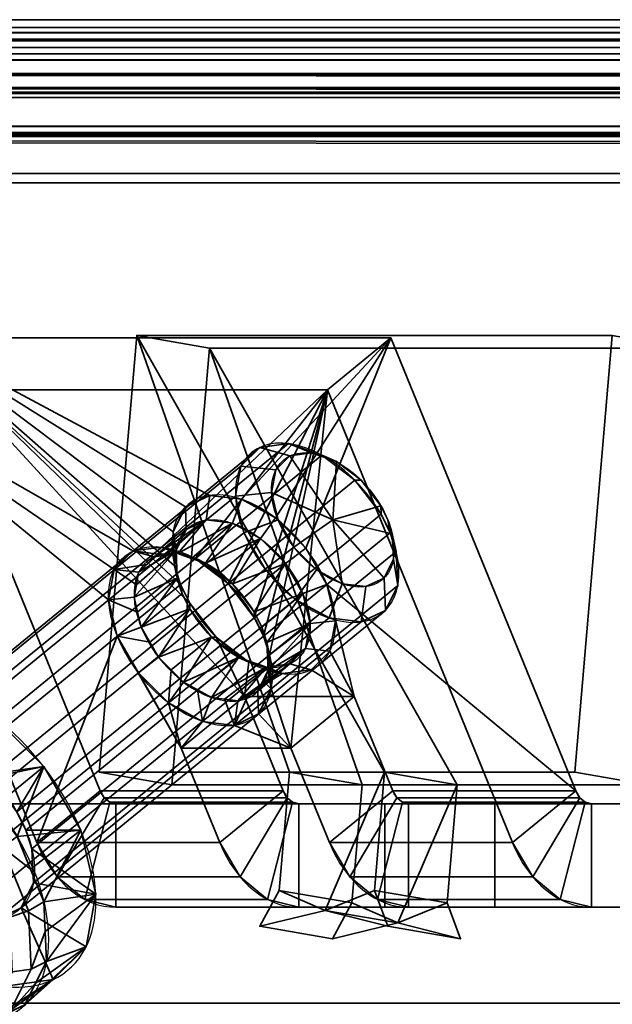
# Model space of a CAD drawing. Header units: millimetres. Extents: x -603 to 3703, y -120 to 193.
# Tile 65 of 256: x -454 to -442, y 174 to 193. Entities that reach past the tile are written whole.
import ezdxf

# ---------------------------------------------------------------- set-up
doc = ezdxf.new("R2010")
doc.units = ezdxf.units.MM
doc.layers.add('151', color=7, linetype='Continuous', true_color=0xffffff)

# ---------------------------------------------------------------- blocks, each defined once
blk = doc.blocks.new('UG_SURFACE_020')
at = {"layer": '151', "color": 252, "linetype": 'Continuous', "lineweight": 35}
for points in [[(-456.455, 179.074, 2027.254), (-449.412, 184.824, 2034.296), (-449.05, 185.184, 2033.64), (-456.092, 179.434, 2026.597)], [(-456.092, 179.434, 2026.597), (-449.05, 185.184, 2033.64), (-448.496, 185.259, 2033.024), (-455.538, 179.509, 2025.982)], [(-455.538, 179.509, 2025.982), (-448.496, 185.259, 2033.024), (-447.846, 185.037, 2032.556), (-454.888, 179.287, 2025.513)], [(-449.05, 185.184, 2033.64), (-449.412, 184.824, 2034.296), (-448.738, 184.752, 2034.497), (-448.466, 185.022, 2034.005)], [(-448.496, 185.259, 2033.024), (-449.05, 185.184, 2033.64), (-448.466, 185.022, 2034.005), (-448.051, 185.079, 2033.543)], [(-447.846, 185.037, 2032.556), (-448.496, 185.259, 2033.024), (-448.051, 185.079, 2033.543), (-447.563, 184.912, 2033.192)], [(-454.888, 179.287, 2025.513), (-447.846, 185.037, 2032.556), (-447.212, 184.555, 2032.315), (-454.254, 178.805, 2025.273)], [(-448.466, 185.022, 2034.005), (-448.738, 184.752, 2034.497), (-448.819, 184.315, 2034.935), (-447.634, 183.787, 2034.181)], [(-447.563, 184.912, 2033.192), (-448.051, 185.079, 2033.543), (-448.466, 185.022, 2034.005), (-447.634, 183.787, 2034.181)], [(-447.212, 184.555, 2032.315), (-447.846, 185.037, 2032.556), (-447.563, 184.912, 2033.192), (-447.088, 184.55, 2033.012)], [(-456.562, 178.491, 2027.837), (-449.52, 184.241, 2034.879), (-449.412, 184.824, 2034.296), (-456.455, 179.074, 2027.254)], [(-449.412, 184.824, 2034.296), (-449.52, 184.241, 2034.879), (-448.819, 184.315, 2034.935), (-448.738, 184.752, 2034.497)], [(-447.634, 183.787, 2034.181), (-446.707, 184.057, 2033.034), (-447.088, 184.55, 2033.012), (-447.563, 184.912, 2033.192)], [(-454.254, 178.805, 2025.273), (-447.212, 184.555, 2032.315), (-446.704, 183.897, 2032.345), (-453.746, 178.147, 2025.303)], [(-446.704, 183.897, 2032.345), (-447.212, 184.555, 2032.315), (-447.088, 184.55, 2033.012), (-446.707, 184.057, 2033.034)], [(-456.397, 177.787, 2028.247), (-449.355, 183.537, 2035.29), (-449.52, 184.241, 2034.879), (-456.562, 178.491, 2027.837)], [(-449.52, 184.241, 2034.879), (-449.355, 183.537, 2035.29), (-448.695, 183.787, 2035.242), (-448.819, 184.315, 2034.935)], [(-448.819, 184.315, 2034.935), (-448.695, 183.787, 2035.242), (-448.388, 183.258, 2035.366), (-447.634, 183.787, 2034.181)], [(-446.487, 183.517, 2033.254), (-446.574, 183.787, 2033.121), (-446.707, 184.057, 2033.034), (-447.634, 183.787, 2034.181)], [(-446.526, 183.537, 2032.461), (-446.704, 183.897, 2032.345), (-446.707, 184.057, 2033.034), (-446.574, 183.787, 2033.121)], [(-453.569, 177.787, 2025.419), (-453.746, 178.147, 2025.303), (-446.704, 183.897, 2032.345), (-446.526, 183.537, 2032.461)], [(-449.355, 183.537, 2035.29), (-448.945, 182.832, 2035.455), (-448.388, 183.258, 2035.366), (-448.695, 183.787, 2035.242)], [(-448.388, 183.258, 2035.366), (-447.95, 182.821, 2035.285), (-447.458, 182.551, 2035.013), (-447.634, 183.787, 2034.181)], [(-447.458, 182.551, 2035.013), (-446.996, 182.495, 2034.598), (-446.645, 182.662, 2034.11), (-447.634, 183.787, 2034.181)], [(-446.645, 182.662, 2034.11), (-446.465, 183.023, 2033.635), (-446.487, 183.517, 2033.254), (-447.634, 183.787, 2034.181)], [(-446.574, 183.787, 2033.121), (-446.487, 183.517, 2033.254), (-446.41, 183.177, 2032.639), (-446.526, 183.537, 2032.461)], [(-455.987, 177.082, 2028.413), (-448.945, 182.832, 2035.455), (-449.355, 183.537, 2035.29), (-456.397, 177.787, 2028.247)], [(-446.526, 183.537, 2032.461), (-446.41, 183.177, 2032.639), (-453.452, 177.427, 2025.597), (-453.569, 177.787, 2025.419)], [(-446.381, 182.519, 2033.147), (-446.41, 183.177, 2032.639), (-446.487, 183.517, 2033.254), (-446.465, 183.023, 2033.635)], [(-448.945, 182.832, 2035.455), (-448.361, 182.25, 2035.347), (-447.95, 182.821, 2035.285), (-448.388, 183.258, 2035.366)], [(-453.452, 177.427, 2025.597), (-446.41, 183.177, 2032.639), (-446.381, 182.519, 2033.147), (-453.423, 176.769, 2026.104)], [(-446.621, 182.037, 2033.781), (-446.381, 182.519, 2033.147), (-446.465, 183.023, 2033.635), (-446.645, 182.662, 2034.11)], [(-455.404, 176.5, 2028.305), (-448.361, 182.25, 2035.347), (-448.945, 182.832, 2035.455), (-455.987, 177.082, 2028.413)], [(-448.361, 182.25, 2035.347), (-447.705, 181.89, 2034.985), (-447.458, 182.551, 2035.013), (-447.95, 182.821, 2035.285)], [(-447.089, 181.814, 2034.431), (-446.621, 182.037, 2033.781), (-446.645, 182.662, 2034.11), (-446.996, 182.495, 2034.598)], [(-453.423, 176.769, 2026.104), (-446.381, 182.519, 2033.147), (-446.621, 182.037, 2033.781), (-453.663, 176.287, 2026.738)], [(-447.705, 181.89, 2034.985), (-447.089, 181.814, 2034.431), (-446.996, 182.495, 2034.598), (-447.458, 182.551, 2035.013)], [(-454.747, 176.14, 2027.942), (-447.705, 181.89, 2034.985), (-448.361, 182.25, 2035.347), (-455.404, 176.5, 2028.305)], [(-454.132, 176.064, 2027.388), (-447.089, 181.814, 2034.431), (-447.705, 181.89, 2034.985), (-454.747, 176.14, 2027.942)], [(-453.663, 176.287, 2026.738), (-446.621, 182.037, 2033.781), (-447.089, 181.814, 2034.431), (-454.132, 176.064, 2027.388)], [(-454.626, 178.818, 2023.185), (-454.246, 180.039, 2024.257), (-453.225, 179.02, 2024.069)], [(-454.254, 178.805, 2025.273), (-453.225, 179.02, 2024.069), (-454.246, 180.039, 2024.257)], [(-453.225, 179.02, 2024.069), (-454.182, 178.243, 2023.211), (-454.626, 178.818, 2023.185)], [(-453.225, 179.02, 2024.069), (-454.254, 178.805, 2025.273), (-453.746, 178.147, 2025.303)], [(-453.738, 177.667, 2023.236), (-454.182, 178.243, 2023.211), (-453.225, 179.02, 2024.069)], [(-453.746, 178.147, 2025.303), (-453.569, 177.787, 2025.419), (-452.508, 177.787, 2024.358), (-453.225, 179.02, 2024.069)], [(-453.225, 179.02, 2024.069), (-452.508, 177.787, 2024.358), (-453.738, 177.667, 2023.236)], [(-452.508, 177.787, 2024.358), (-453.481, 177.037, 2023.494), (-453.738, 177.667, 2023.236)], [(-452.219, 176.554, 2025.075), (-452.508, 177.787, 2024.358), (-453.569, 177.787, 2025.419), (-453.452, 177.427, 2025.597)], [(-453.223, 176.407, 2023.751), (-453.481, 177.037, 2023.494), (-452.508, 177.787, 2024.358)], [(-452.508, 177.787, 2024.358), (-452.219, 176.554, 2025.075), (-453.223, 176.407, 2023.751)], [(-454.019, 177.462, 2023.06), (-453.738, 177.667, 2023.236), (-453.481, 177.037, 2023.494)], [(-453.88, 176.106, 2023.499), (-454.352, 177.261, 2023.027), (-454.019, 177.462, 2023.06), (-453.516, 176.229, 2023.564)], [(-453.481, 177.037, 2023.494), (-453.223, 176.407, 2023.751), (-453.516, 176.229, 2023.564), (-454.019, 177.462, 2023.06)], [(-453.452, 177.427, 2025.597), (-453.423, 176.769, 2026.104), (-452.219, 176.554, 2025.075)], [(-453.423, 176.769, 2026.104), (-453.663, 176.287, 2026.738), (-452.407, 175.534, 2026.097), (-452.219, 176.554, 2025.075)], [(-452.219, 176.554, 2025.075), (-453.198, 175.831, 2024.195), (-453.223, 176.407, 2023.751)], [(-453.172, 175.255, 2024.64), (-453.198, 175.831, 2024.195), (-452.219, 176.554, 2025.075)], [(-453.172, 175.255, 2024.64), (-452.219, 176.554, 2025.075), (-452.407, 175.534, 2026.097)], [(-453.465, 175.103, 2024.433), (-453.516, 176.229, 2023.564), (-453.223, 176.407, 2023.751), (-453.198, 175.831, 2024.195)], [(-453.663, 176.287, 2026.738), (-454.132, 176.064, 2027.388), (-454.011, 174.772, 2028.322), (-453.041, 174.904, 2027.245)], [(-453.833, 175.051, 2024.313), (-453.88, 176.106, 2023.499), (-453.516, 176.229, 2023.564), (-453.465, 175.103, 2024.433)], [(-453.041, 174.904, 2027.245), (-452.407, 175.534, 2026.097), (-453.663, 176.287, 2026.738)], [(-453.198, 175.831, 2024.195), (-453.172, 175.255, 2024.64), (-453.465, 175.103, 2024.433)], [(-453.592, 174.412, 2025.748), (-452.407, 175.534, 2026.097), (-453.041, 174.904, 2027.245)], [(-453.592, 174.412, 2025.748), (-453.382, 174.834, 2025.194), (-452.407, 175.534, 2026.097)], [(-452.407, 175.534, 2026.097), (-453.382, 174.834, 2025.194), (-453.172, 175.255, 2024.64)], [(-453.877, 174.278, 2025.518), (-453.465, 175.103, 2024.433), (-453.172, 175.255, 2024.64), (-453.382, 174.834, 2025.194)], [(-454.219, 174.278, 2025.329), (-453.833, 175.051, 2024.313), (-453.465, 175.103, 2024.433), (-453.877, 174.278, 2025.518)], [(-453.041, 174.904, 2027.245), (-454.011, 174.772, 2028.322), (-454.412, 174.022, 2026.886)], [(-454.412, 174.022, 2026.886), (-454.002, 174.217, 2026.317), (-453.041, 174.904, 2027.245)], [(-453.041, 174.904, 2027.245), (-454.002, 174.217, 2026.317), (-453.592, 174.412, 2025.748)], [(-453.382, 174.834, 2025.194), (-453.592, 174.412, 2025.748), (-453.877, 174.278, 2025.518)]]:
    blk.add_3dface(points, dxfattribs=at)
blk = doc.blocks.new('UG_SURFACE_021')
at = {"layer": '151', "color": 252, "linetype": 'Continuous', "lineweight": 35}
for points in [[(-452.152, 178.91, 2038.857), (-450.748, 178.668, 2040.26), (-450.022, 187.106, 2040.986), (-451.426, 187.348, 2039.582)], [(-448.475, 178.91, 2035.179), (-452.152, 178.91, 2038.857), (-451.426, 187.348, 2039.582)], [(-442.234, 187.348, 2030.39), (-451.426, 187.348, 2039.582), (-450.022, 187.106, 2040.986), (-440.83, 187.106, 2031.794)], [(-451.426, 187.348, 2039.582), (-446.636, 178.91, 2033.341), (-448.475, 178.91, 2035.179)], [(-451.426, 187.348, 2039.582), (-442.234, 187.348, 2030.39), (-442.959, 178.91, 2029.664), (-446.636, 178.91, 2033.341)], [(-442.234, 187.348, 2030.39), (-440.83, 187.106, 2031.794), (-441.555, 178.668, 2031.068), (-442.959, 178.91, 2029.664)], [(-450.022, 187.106, 2040.986), (-450.748, 178.668, 2040.26), (-447.071, 178.668, 2036.583)], [(-447.071, 178.668, 2036.583), (-445.232, 178.668, 2034.745), (-450.022, 187.106, 2040.986)], [(-445.232, 178.668, 2034.745), (-441.555, 178.668, 2031.068), (-440.83, 187.106, 2031.794), (-450.022, 187.106, 2040.986)], [(-447.071, 178.668, 2036.583), (-450.748, 178.668, 2040.26), (-452.152, 178.91, 2038.857), (-448.475, 178.91, 2035.179)], [(-448.671, 176.627, 2034.983), (-447.267, 176.385, 2036.387), (-447.071, 178.668, 2036.583), (-448.475, 178.91, 2035.179)], [(-447.785, 176.238, 2034.03), (-448.671, 176.627, 2034.983), (-448.475, 178.91, 2035.179), (-446.636, 178.91, 2033.341)], [(-446.636, 178.91, 2033.341), (-446.833, 176.627, 2033.145), (-447.785, 176.238, 2034.03)], [(-446.636, 178.91, 2033.341), (-445.232, 178.668, 2034.745), (-445.429, 176.385, 2034.549), (-446.833, 176.627, 2033.145)], [(-445.232, 178.668, 2034.745), (-446.636, 178.91, 2033.341), (-442.959, 178.91, 2029.664), (-441.555, 178.668, 2031.068)], [(-445.232, 178.668, 2034.745), (-447.071, 178.668, 2036.583), (-447.267, 176.385, 2036.387), (-446.381, 175.997, 2035.434)], [(-446.381, 175.997, 2035.434), (-445.429, 176.385, 2034.549), (-445.232, 178.668, 2034.745)], [(-447.785, 176.238, 2034.03), (-449.049, 175.932, 2035.242), (-448.671, 176.627, 2034.983)], [(-449.049, 175.932, 2035.242), (-447.645, 175.69, 2036.645), (-447.267, 176.385, 2036.387), (-448.671, 176.627, 2034.983)], [(-446.833, 176.627, 2033.145), (-446.574, 175.932, 2032.767), (-447.785, 176.238, 2034.03)], [(-446.833, 176.627, 2033.145), (-445.429, 176.385, 2034.549), (-445.17, 175.69, 2034.171), (-446.574, 175.932, 2032.767)], [(-447.267, 176.385, 2036.387), (-447.645, 175.69, 2036.645), (-446.381, 175.997, 2035.434)], [(-446.381, 175.997, 2035.434), (-445.17, 175.69, 2034.171), (-445.429, 176.385, 2034.549)], [(-447.785, 176.238, 2034.03), (-446.381, 175.997, 2035.434), (-447.645, 175.69, 2036.645), (-449.049, 175.932, 2035.242)], [(-446.574, 175.932, 2032.767), (-445.17, 175.69, 2034.171), (-446.381, 175.997, 2035.434), (-447.785, 176.238, 2034.03)]]:
    blk.add_3dface(points, dxfattribs=at)
blk = doc.blocks.new('UG_SURFACE_022')
at = {"layer": '151', "color": 252, "linetype": 'Continuous', "lineweight": 35}
for points in [[(-447.738, 186.3, 2024.885), (-456.931, 186.3, 2034.077), (-455.706, 187.3, 2035.302), (-446.514, 187.3, 2026.11)], [(-452.134, 178.55, 2038.874), (-455.706, 187.3, 2035.302), (-456.931, 186.3, 2034.077), (-453.359, 177.55, 2037.65)], [(-455.706, 187.3, 2035.302), (-450.402, 182.177, 2034.181), (-450.579, 182.537, 2034.065)], [(-446.514, 187.3, 2026.11), (-455.706, 187.3, 2035.302), (-450.016, 184.259, 2032.095), (-449.401, 184.184, 2031.541)], [(-455.706, 187.3, 2035.302), (-450.725, 183.555, 2033.379), (-450.485, 184.037, 2032.745)], [(-455.706, 187.3, 2035.302), (-449.342, 180.372, 2034.595), (-449.894, 181.519, 2034.21), (-450.402, 182.177, 2034.181)], [(-450.485, 184.037, 2032.745), (-450.016, 184.259, 2032.095), (-455.706, 187.3, 2035.302)], [(-450.579, 182.537, 2034.065), (-450.696, 182.897, 2033.887), (-455.706, 187.3, 2035.302)], [(-450.696, 182.897, 2033.887), (-450.725, 183.555, 2033.379), (-455.706, 187.3, 2035.302)], [(-455.706, 187.3, 2035.302), (-452.134, 178.55, 2038.874), (-448.598, 178.55, 2035.339), (-449.342, 180.372, 2034.595)], [(-449.401, 184.184, 2031.541), (-448.744, 183.824, 2031.179), (-446.514, 187.3, 2026.11)], [(-446.514, 187.3, 2026.11), (-448.744, 183.824, 2031.179), (-448.161, 183.241, 2031.071)], [(-448.161, 183.241, 2031.071), (-447.751, 182.537, 2031.236), (-442.941, 178.55, 2029.682), (-446.514, 187.3, 2026.11)], [(-444.166, 177.55, 2028.457), (-447.738, 186.3, 2024.885), (-446.514, 187.3, 2026.11), (-442.941, 178.55, 2029.682)], [(-456.931, 186.3, 2034.077), (-451.862, 182.824, 2031.847), (-451.97, 182.241, 2032.43)], [(-450.945, 183.259, 2030.575), (-451.5, 183.184, 2031.19), (-456.931, 186.3, 2034.077), (-447.738, 186.3, 2024.885)], [(-451.5, 183.184, 2031.19), (-451.862, 182.824, 2031.847), (-456.931, 186.3, 2034.077)], [(-451.97, 182.241, 2032.43), (-451.804, 181.537, 2032.84), (-453.359, 177.55, 2037.65), (-456.931, 186.3, 2034.077)], [(-447.738, 186.3, 2024.885), (-450.295, 183.037, 2030.106), (-450.945, 183.259, 2030.575)], [(-449.661, 182.555, 2029.866), (-450.295, 183.037, 2030.106), (-447.738, 186.3, 2024.885)], [(-449.154, 181.897, 2029.895), (-449.661, 182.555, 2029.866), (-447.738, 186.3, 2024.885)], [(-448.976, 181.537, 2030.011), (-449.154, 181.897, 2029.895), (-447.738, 186.3, 2024.885)], [(-447.738, 186.3, 2024.885), (-448.86, 181.177, 2030.19), (-448.976, 181.537, 2030.011)], [(-447.738, 186.3, 2024.885), (-448.445, 179.372, 2031.249), (-448.83, 180.519, 2030.697), (-448.86, 181.177, 2030.19)], [(-447.738, 186.3, 2024.885), (-444.166, 177.55, 2028.457), (-447.702, 177.55, 2031.993), (-448.445, 179.372, 2031.249)], [(-450.468, 183.599, 2032.514), (-450.082, 183.783, 2031.978), (-450.016, 184.259, 2032.095), (-450.485, 184.037, 2032.745)], [(-450.082, 183.783, 2031.978), (-449.574, 183.721, 2031.521), (-449.401, 184.184, 2031.541), (-450.016, 184.259, 2032.095)], [(-449.574, 183.721, 2031.521), (-449.032, 183.424, 2031.222), (-448.744, 183.824, 2031.179), (-449.401, 184.184, 2031.541)], [(-450.666, 183.202, 2033.037), (-450.468, 183.599, 2032.514), (-450.485, 184.037, 2032.745), (-450.725, 183.555, 2033.379)], [(-450.082, 183.783, 2031.978), (-450.468, 183.599, 2032.514), (-451.091, 183.071, 2031.446)], [(-451.091, 183.071, 2031.446), (-450.862, 183.102, 2031.192), (-450.082, 183.783, 2031.978)], [(-450.082, 183.783, 2031.978), (-450.862, 183.102, 2031.192), (-450.634, 183.133, 2030.938)], [(-450.634, 183.133, 2030.938), (-449.574, 183.721, 2031.521), (-450.082, 183.783, 2031.978)], [(-449.032, 183.424, 2031.222), (-448.551, 182.943, 2031.133), (-448.161, 183.241, 2031.071), (-448.744, 183.824, 2031.179)], [(-451.39, 182.774, 2031.987), (-450.468, 183.599, 2032.514), (-450.666, 183.202, 2033.037)], [(-451.39, 182.774, 2031.987), (-451.24, 182.922, 2031.717), (-450.468, 183.599, 2032.514)], [(-450.468, 183.599, 2032.514), (-451.24, 182.922, 2031.717), (-451.091, 183.071, 2031.446)], [(-450.634, 183.133, 2030.938), (-450.366, 183.041, 2030.745), (-449.574, 183.721, 2031.521)], [(-449.574, 183.721, 2031.521), (-450.366, 183.041, 2030.745), (-450.098, 182.949, 2030.551)], [(-449.032, 183.424, 2031.222), (-449.574, 183.721, 2031.521), (-450.098, 182.949, 2030.551)], [(-450.642, 182.659, 2033.456), (-450.666, 183.202, 2033.037), (-450.725, 183.555, 2033.379), (-450.696, 182.897, 2033.887)], [(-450.098, 182.949, 2030.551), (-449.836, 182.751, 2030.452), (-449.032, 183.424, 2031.222)], [(-449.032, 183.424, 2031.222), (-449.836, 182.751, 2030.452), (-449.575, 182.552, 2030.353)], [(-449.575, 182.552, 2030.353), (-448.551, 182.943, 2031.133), (-449.032, 183.424, 2031.222)], [(-451.5, 183.184, 2031.19), (-450.945, 183.259, 2030.575), (-450.634, 183.133, 2030.938), (-450.862, 183.102, 2031.192)], [(-450.945, 183.259, 2030.575), (-450.295, 183.037, 2030.106), (-450.098, 182.949, 2030.551), (-450.366, 183.041, 2030.745)], [(-450.366, 183.041, 2030.745), (-450.634, 183.133, 2030.938), (-450.945, 183.259, 2030.575)], [(-448.551, 182.943, 2031.133), (-448.213, 182.362, 2031.269), (-447.751, 182.537, 2031.236), (-448.161, 183.241, 2031.071)], [(-451.862, 182.824, 2031.847), (-451.5, 183.184, 2031.19), (-451.091, 183.071, 2031.446), (-451.24, 182.922, 2031.717)], [(-450.862, 183.102, 2031.192), (-451.091, 183.071, 2031.446), (-451.5, 183.184, 2031.19)], [(-450.666, 183.202, 2033.037), (-450.642, 182.659, 2033.456), (-451.479, 182.293, 2032.469)], [(-451.479, 182.293, 2032.469), (-451.434, 182.533, 2032.228), (-450.666, 183.202, 2033.037)], [(-450.666, 183.202, 2033.037), (-451.434, 182.533, 2032.228), (-451.39, 182.774, 2031.987)], [(-449.836, 182.751, 2030.452), (-450.098, 182.949, 2030.551), (-450.295, 183.037, 2030.106), (-449.661, 182.555, 2029.866)], [(-451.24, 182.922, 2031.717), (-451.39, 182.774, 2031.987), (-451.862, 182.824, 2031.847)], [(-450.546, 182.362, 2033.603), (-450.642, 182.659, 2033.456), (-450.696, 182.897, 2033.887), (-450.579, 182.537, 2034.065)], [(-449.575, 182.552, 2030.353), (-449.365, 182.28, 2030.365), (-448.551, 182.943, 2031.133)], [(-448.551, 182.943, 2031.133), (-449.365, 182.28, 2030.365), (-449.156, 182.009, 2030.378)], [(-449.156, 182.009, 2030.378), (-448.213, 182.362, 2031.269), (-448.551, 182.943, 2031.133)], [(-451.434, 182.533, 2032.228), (-451.479, 182.293, 2032.469), (-451.97, 182.241, 2032.43), (-451.862, 182.824, 2031.847)], [(-451.862, 182.824, 2031.847), (-451.39, 182.774, 2031.987), (-451.434, 182.533, 2032.228)], [(-450.642, 182.659, 2033.456), (-451.411, 182.002, 2032.638), (-451.479, 182.293, 2032.469)], [(-451.342, 181.712, 2032.807), (-451.411, 182.002, 2032.638), (-450.642, 182.659, 2033.456)], [(-450.642, 182.659, 2033.456), (-450.546, 182.362, 2033.603), (-451.342, 181.712, 2032.807)], [(-449.661, 182.555, 2029.866), (-449.575, 182.552, 2030.353), (-449.836, 182.751, 2030.452)], [(-450.579, 182.537, 2034.065), (-450.402, 182.177, 2034.181), (-450.4, 182.065, 2033.699), (-450.546, 182.362, 2033.603)], [(-449.661, 182.555, 2029.866), (-449.154, 181.897, 2029.895), (-449.156, 182.009, 2030.378), (-449.365, 182.28, 2030.365)], [(-449.365, 182.28, 2030.365), (-449.575, 182.552, 2030.353), (-449.661, 182.555, 2029.866)], [(-448.213, 182.362, 2031.269), (-448.076, 181.781, 2031.608), (-447.586, 181.832, 2031.646), (-447.751, 182.537, 2031.236)], [(-447.221, 180.372, 2032.474), (-447.751, 182.537, 2031.236), (-447.586, 181.832, 2031.646)], [(-447.221, 180.372, 2032.474), (-446.477, 178.55, 2033.217), (-442.941, 178.55, 2029.682), (-447.751, 182.537, 2031.236)], [(-451.97, 182.241, 2032.43), (-451.479, 182.293, 2032.469), (-451.411, 182.002, 2032.638)], [(-451.342, 181.712, 2032.807), (-450.546, 182.362, 2033.603), (-450.4, 182.065, 2033.699)], [(-449.156, 182.009, 2030.378), (-449.009, 181.712, 2030.473), (-448.213, 182.362, 2031.269)], [(-448.213, 182.362, 2031.269), (-449.009, 181.712, 2030.473), (-448.913, 181.415, 2030.62)], [(-448.076, 181.781, 2031.608), (-448.213, 182.362, 2031.269), (-448.913, 181.415, 2030.62)], [(-451.411, 182.002, 2032.638), (-451.342, 181.712, 2032.807), (-451.804, 181.537, 2032.84), (-451.97, 182.241, 2032.43)], [(-449.981, 181.522, 2033.723), (-450.4, 182.065, 2033.699), (-450.402, 182.177, 2034.181), (-449.894, 181.519, 2034.21)], [(-450.4, 182.065, 2033.699), (-451.173, 181.421, 2032.875), (-451.342, 181.712, 2032.807)], [(-451.004, 181.131, 2032.943), (-451.173, 181.421, 2032.875), (-450.4, 182.065, 2033.699)], [(-451.004, 181.131, 2032.943), (-450.4, 182.065, 2033.699), (-449.981, 181.522, 2033.723)], [(-449.009, 181.712, 2030.473), (-449.156, 182.009, 2030.378), (-449.154, 181.897, 2029.895), (-448.976, 181.537, 2030.011)], [(-451.804, 181.537, 2032.84), (-451.342, 181.712, 2032.807), (-451.173, 181.421, 2032.875)], [(-448.976, 181.537, 2030.011), (-448.86, 181.177, 2030.19), (-448.913, 181.415, 2030.62), (-449.009, 181.712, 2030.473)], [(-448.913, 181.415, 2030.62), (-448.901, 181.143, 2030.83), (-448.076, 181.781, 2031.608)], [(-448.076, 181.781, 2031.608), (-448.901, 181.143, 2030.83), (-448.889, 180.872, 2031.039)], [(-448.889, 180.872, 2031.039), (-448.165, 181.3, 2032.089), (-448.076, 181.781, 2031.608)], [(-448.076, 181.781, 2031.608), (-448.165, 181.3, 2032.089), (-447.693, 181.25, 2032.23), (-447.586, 181.832, 2031.646)], [(-447.221, 180.372, 2032.474), (-447.586, 181.832, 2031.646), (-447.693, 181.25, 2032.23)], [(-450.567, 179.372, 2033.37), (-449.823, 177.55, 2034.114), (-453.359, 177.55, 2037.65), (-451.804, 181.537, 2032.84)], [(-451.173, 181.421, 2032.875), (-451.004, 181.131, 2032.943), (-451.394, 180.832, 2033.005), (-451.804, 181.537, 2032.84)], [(-450.567, 179.372, 2033.37), (-451.804, 181.537, 2032.84), (-451.394, 180.832, 2033.005)], [(-449.981, 181.522, 2033.723), (-450.764, 180.89, 2032.899), (-451.004, 181.131, 2032.943)], [(-450.523, 180.65, 2032.854), (-450.764, 180.89, 2032.899), (-449.981, 181.522, 2033.723)], [(-449.981, 181.522, 2033.723), (-449.458, 181.124, 2033.525), (-450.523, 180.65, 2032.854)], [(-449.458, 181.124, 2033.525), (-449.981, 181.522, 2033.723), (-449.894, 181.519, 2034.21), (-449.26, 181.037, 2033.97)], [(-449.26, 181.037, 2033.97), (-449.894, 181.519, 2034.21), (-449.342, 180.372, 2034.595)], [(-448.901, 181.143, 2030.83), (-448.913, 181.415, 2030.62), (-448.86, 181.177, 2030.19), (-448.83, 180.519, 2030.697)], [(-450.811, 180.25, 2032.897), (-451.394, 180.832, 2033.005), (-451.004, 181.131, 2032.943), (-450.764, 180.89, 2032.899)], [(-449.458, 181.124, 2033.525), (-450.252, 180.501, 2032.705), (-450.523, 180.65, 2032.854)], [(-449.981, 180.353, 2032.555), (-450.252, 180.501, 2032.705), (-449.458, 181.124, 2033.525)], [(-449.458, 181.124, 2033.525), (-448.921, 180.941, 2033.138), (-449.981, 180.353, 2032.555)], [(-448.921, 180.941, 2033.138), (-449.458, 181.124, 2033.525), (-449.26, 181.037, 2033.97), (-448.61, 180.814, 2033.502)], [(-448.464, 181.003, 2032.63), (-448.165, 181.3, 2032.089), (-449.087, 180.474, 2031.562)], [(-448.165, 181.3, 2032.089), (-448.988, 180.673, 2031.301), (-449.087, 180.474, 2031.562)], [(-448.889, 180.872, 2031.039), (-448.988, 180.673, 2031.301), (-448.165, 181.3, 2032.089)], [(-448.83, 180.519, 2030.697), (-448.889, 180.872, 2031.039), (-448.901, 181.143, 2030.83)], [(-448.165, 181.3, 2032.089), (-448.464, 181.003, 2032.63), (-448.056, 180.89, 2032.886), (-447.693, 181.25, 2032.23)], [(-447.693, 181.25, 2032.23), (-448.056, 180.89, 2032.886), (-447.221, 180.372, 2032.474)], [(-448.921, 180.941, 2033.138), (-449.727, 180.322, 2032.327), (-449.981, 180.353, 2032.555)], [(-449.474, 180.291, 2032.098), (-449.727, 180.322, 2032.327), (-448.921, 180.941, 2033.138)], [(-448.921, 180.941, 2033.138), (-448.464, 181.003, 2032.63), (-449.474, 180.291, 2032.098)], [(-448.464, 181.003, 2032.63), (-449.28, 180.383, 2031.83), (-449.474, 180.291, 2032.098)], [(-449.342, 180.372, 2034.595), (-448.61, 180.814, 2033.502), (-449.26, 181.037, 2033.97)], [(-449.087, 180.474, 2031.562), (-449.28, 180.383, 2031.83), (-448.464, 181.003, 2032.63)], [(-448.464, 181.003, 2032.63), (-448.921, 180.941, 2033.138), (-448.61, 180.814, 2033.502), (-448.056, 180.89, 2032.886)], [(-451.394, 180.832, 2033.005), (-450.811, 180.25, 2032.897), (-450.567, 179.372, 2033.37)], [(-450.764, 180.89, 2032.899), (-450.523, 180.65, 2032.854), (-450.811, 180.25, 2032.897)], [(-449.342, 180.372, 2034.595), (-447.221, 180.372, 2032.474), (-448.056, 180.89, 2032.886), (-448.61, 180.814, 2033.502)], [(-448.988, 180.673, 2031.301), (-448.889, 180.872, 2031.039), (-448.83, 180.519, 2030.697)], [(-450.155, 179.89, 2032.535), (-450.811, 180.25, 2032.897), (-450.523, 180.65, 2032.854), (-450.252, 180.501, 2032.705)], [(-448.83, 180.519, 2030.697), (-449.071, 180.037, 2031.331), (-449.087, 180.474, 2031.562), (-448.988, 180.673, 2031.301)], [(-447.221, 180.372, 2032.474), (-449.342, 180.372, 2034.595), (-450.567, 179.372, 2033.37), (-448.445, 179.372, 2031.249)], [(-449.823, 177.55, 2034.114), (-450.567, 179.372, 2033.37), (-449.342, 180.372, 2034.595), (-448.598, 178.55, 2035.339)], [(-450.252, 180.501, 2032.705), (-449.981, 180.353, 2032.555), (-450.155, 179.89, 2032.535)], [(-449.28, 180.383, 2031.83), (-449.087, 180.474, 2031.562), (-449.071, 180.037, 2031.331), (-449.539, 179.814, 2031.981)], [(-449.539, 179.814, 2031.981), (-449.474, 180.291, 2032.098), (-449.28, 180.383, 2031.83)], [(-449.071, 180.037, 2031.331), (-448.83, 180.519, 2030.697), (-448.445, 179.372, 2031.249)], [(-446.477, 178.55, 2033.217), (-447.221, 180.372, 2032.474), (-448.445, 179.372, 2031.249), (-447.702, 177.55, 2031.993)], [(-450.811, 180.25, 2032.897), (-450.155, 179.89, 2032.535), (-450.567, 179.372, 2033.37)], [(-449.539, 179.814, 2031.981), (-450.155, 179.89, 2032.535), (-449.981, 180.353, 2032.555), (-449.727, 180.322, 2032.327)], [(-449.727, 180.322, 2032.327), (-449.474, 180.291, 2032.098), (-449.539, 179.814, 2031.981)], [(-449.539, 179.814, 2031.981), (-449.071, 180.037, 2031.331), (-448.445, 179.372, 2031.249)], [(-448.445, 179.372, 2031.249), (-450.567, 179.372, 2033.37), (-450.155, 179.89, 2032.535), (-449.539, 179.814, 2031.981)], [(-453.359, 177.55, 2037.65), (-452.964, 176.885, 2038.044), (-452.055, 178.417, 2038.953), (-452.134, 178.55, 2038.874)], [(-448.598, 178.55, 2035.339), (-452.134, 178.55, 2038.874), (-452.055, 178.417, 2038.953), (-448.519, 178.417, 2035.418)], [(-448.598, 178.55, 2035.339), (-448.519, 178.417, 2035.418), (-449.428, 176.885, 2034.509), (-449.823, 177.55, 2034.114)], [(-447.702, 177.55, 2031.993), (-447.307, 176.885, 2032.387), (-446.398, 178.417, 2033.296), (-446.477, 178.55, 2033.217)], [(-442.941, 178.55, 2029.682), (-446.477, 178.55, 2033.217), (-446.398, 178.417, 2033.296), (-442.863, 178.417, 2029.761)], [(-442.941, 178.55, 2029.682), (-442.863, 178.417, 2029.761), (-443.772, 176.885, 2028.852), (-444.166, 177.55, 2028.457)], [(-452.964, 176.885, 2038.044), (-452.432, 176.451, 2038.576), (-451.949, 178.33, 2039.06), (-452.055, 178.417, 2038.953)], [(-451.828, 178.3, 2039.181), (-451.949, 178.33, 2039.06), (-452.432, 176.451, 2038.576), (-451.828, 176.3, 2039.181)], [(-448.519, 178.417, 2035.418), (-452.055, 178.417, 2038.953), (-451.949, 178.33, 2039.06), (-448.413, 178.33, 2035.524)], [(-448.413, 178.33, 2035.524), (-451.949, 178.33, 2039.06), (-451.828, 178.3, 2039.181), (-448.292, 178.3, 2035.645)], [(-446.628, 178.3, 2037.309), (-448.292, 178.3, 2035.645), (-451.828, 178.3, 2039.181), (-431.828, 178.3, 2059.18)], [(-451.828, 176.3, 2039.181), (-431.828, 176.3, 2059.18), (-431.828, 178.3, 2059.18), (-451.828, 178.3, 2039.181)], [(-448.519, 178.417, 2035.418), (-448.413, 178.33, 2035.524), (-448.897, 176.451, 2035.04), (-449.428, 176.885, 2034.509)], [(-448.292, 176.3, 2035.645), (-448.897, 176.451, 2035.04), (-448.413, 178.33, 2035.524), (-448.292, 178.3, 2035.645)], [(-448.292, 178.3, 2035.645), (-446.628, 178.3, 2037.309), (-446.628, 176.3, 2037.309), (-448.292, 176.3, 2035.645)], [(-447.307, 176.885, 2032.387), (-446.775, 176.451, 2032.919), (-446.292, 178.33, 2033.403), (-446.398, 178.417, 2033.296)], [(-446.171, 178.3, 2033.524), (-446.292, 178.33, 2033.403), (-446.775, 176.451, 2032.919), (-446.171, 176.3, 2033.524)], [(-444.507, 176.3, 2035.188), (-446.628, 176.3, 2037.309), (-446.628, 178.3, 2037.309), (-444.507, 178.3, 2035.188)], [(-431.828, 178.3, 2059.18), (-422.636, 178.3, 2049.987), (-444.507, 178.3, 2035.188), (-446.628, 178.3, 2037.309)], [(-442.863, 178.417, 2029.761), (-446.398, 178.417, 2033.296), (-446.292, 178.33, 2033.403), (-442.756, 178.33, 2029.867)], [(-442.756, 178.33, 2029.867), (-446.292, 178.33, 2033.403), (-446.171, 178.3, 2033.524), (-442.635, 178.3, 2029.988)], [(-446.171, 176.3, 2033.524), (-444.507, 176.3, 2035.188), (-444.507, 178.3, 2035.188), (-446.171, 178.3, 2033.524)], [(-422.636, 178.3, 2049.987), (-442.635, 178.3, 2029.988), (-446.171, 178.3, 2033.524), (-444.507, 178.3, 2035.188)], [(-443.24, 176.451, 2029.383), (-443.772, 176.885, 2028.852), (-442.863, 178.417, 2029.761), (-442.756, 178.33, 2029.867)], [(-442.635, 176.3, 2029.988), (-443.24, 176.451, 2029.383), (-442.756, 178.33, 2029.867), (-442.635, 178.3, 2029.988)], [(-442.635, 178.3, 2029.988), (-422.636, 178.3, 2049.987), (-422.636, 176.3, 2049.987), (-442.635, 176.3, 2029.988)], [(-449.428, 176.885, 2034.509), (-452.964, 176.885, 2038.044), (-453.359, 177.55, 2037.65), (-449.823, 177.55, 2034.114)], [(-443.772, 176.885, 2028.852), (-447.307, 176.885, 2032.387), (-447.702, 177.55, 2031.993), (-444.166, 177.55, 2028.457)], [(-448.897, 176.451, 2035.04), (-452.432, 176.451, 2038.576), (-452.964, 176.885, 2038.044), (-449.428, 176.885, 2034.509)], [(-443.24, 176.451, 2029.383), (-446.775, 176.451, 2032.919), (-447.307, 176.885, 2032.387), (-443.772, 176.885, 2028.852)], [(-448.292, 176.3, 2035.645), (-451.828, 176.3, 2039.181), (-452.432, 176.451, 2038.576), (-448.897, 176.451, 2035.04)], [(-442.635, 176.3, 2029.988), (-446.171, 176.3, 2033.524), (-446.775, 176.451, 2032.919), (-443.24, 176.451, 2029.383)], [(-431.828, 176.3, 2059.18), (-451.828, 176.3, 2039.181), (-448.292, 176.3, 2035.645), (-446.628, 176.3, 2037.309)], [(-446.628, 176.3, 2037.309), (-444.507, 176.3, 2035.188), (-422.636, 176.3, 2049.987), (-431.828, 176.3, 2059.18)], [(-444.507, 176.3, 2035.188), (-446.171, 176.3, 2033.524), (-442.635, 176.3, 2029.988), (-422.636, 176.3, 2049.987)]]:
    blk.add_3dface(points, dxfattribs=at)
blk = doc.blocks.new('UG_SURFACE_070')
at = {"layer": '151', "color": 41, "linetype": 'Continuous', "lineweight": 35}
for points in [[(-465.65, 193.3, -4), (-415.65, 193.3, -4), (-415.65, 178.3, -4), (-465.65, 178.3, -4)], [(-415.65, 193.3, 2024.15), (-415.65, 193.3, -4), (-465.65, 193.3, -4), (-465.65, 193.3, 2074.15)], [(-415.65, 178.3, 2024.15), (-415.65, 193.3, 2024.15), (-465.65, 193.3, 2074.15), (-465.65, 178.3, 2074.15)], [(-465.65, 178.3, 2074.15), (-465.65, 178.3, -4), (-415.65, 178.3, -4), (-415.65, 178.3, 2024.15)]]:
    blk.add_3dface(points, dxfattribs=at)
blk = doc.blocks.new('UG_SURFACE_071')
at = {"layer": '151', "color": 7, "linetype": 'Continuous', "lineweight": 35}
for points in [[(-413.65, 193.45, 2022.15), (-413.65, 193.45, -4), (-467.65, 193.45, -4), (-467.65, 193.45, 2076.15)], [(-467.65, 193.45, -4), (-413.65, 193.45, -4), (-413.65, 193.3, -4), (-467.65, 193.3, -4)], [(-467.65, 193.3, 2076.15), (-413.65, 193.3, 2022.15), (-413.65, 193.45, 2022.15), (-467.65, 193.45, 2076.15)], [(-413.65, 193.3, 2022.15), (-467.65, 193.3, 2076.15), (-467.65, 193.3, -4), (-413.65, 193.3, -4)]]:
    blk.add_3dface(points, dxfattribs=at)
blk = doc.blocks.new('UG_SURFACE_073')
at = {"layer": '151', "color": 7, "linetype": 'Continuous', "lineweight": 35}
for points in [[(468.749, 193.071, 2077.249), (-468.753, 193.073, 2077.253), (-467.658, 193.3, 2076.158)], [(-468.61, 193.197, 2077.111), (468.612, 193.204, 2077.112), (467.65, 193.45, 2076.15)], [(467.65, 193.45, 2076.15), (-467.65, 193.45, 2076.15), (-468.61, 193.197, 2077.111)], [(468.657, 193.126, 2077.157), (-467.658, 193.3, 2076.158), (-467.65, 193.3, 2076.15)], [(468.657, 193.126, 2077.157), (468.749, 193.071, 2077.249), (-467.658, 193.3, 2076.158)], [(467.65, 193.45, 2076.15), (413.65, 193.45, 2022.15), (-413.65, 193.45, 2022.15), (-467.65, 193.45, 2076.15)], [(-467.65, 193.45, 2076.15), (-413.65, 193.45, 2022.15), (-413.65, 193.3, 2022.15), (-467.65, 193.3, 2076.15)], [(467.65, 193.3, 2076.15), (-467.65, 193.3, 2076.15), (-413.65, 193.3, 2022.15), (413.65, 193.3, 2022.15)], [(-467.65, 193.3, 2076.15), (467.65, 193.3, 2076.15), (468.657, 193.126, 2077.157)], [(-469.2, 193.042, 2077.7), (469.161, 193.064, 2077.661), (468.612, 193.204, 2077.112)], [(468.612, 193.204, 2077.112), (-468.61, 193.197, 2077.111), (-469.2, 193.042, 2077.7)], [(469.761, 192.404, 2078.261), (-469.768, 192.412, 2078.268), (-468.837, 193.055, 2077.337)], [(-469.474, 192.788, 2077.974), (469.476, 192.79, 2077.976), (469.161, 193.064, 2077.661)], [(-469.2, 193.042, 2077.7), (-469.474, 192.788, 2077.974), (469.161, 193.064, 2077.661)], [(469.671, 192.518, 2078.171), (-468.837, 193.055, 2077.337), (-468.753, 193.073, 2077.253)], [(469.671, 192.518, 2078.171), (469.761, 192.404, 2078.261), (-468.837, 193.055, 2077.337)], [(-468.753, 193.073, 2077.253), (468.749, 193.071, 2077.249), (469.671, 192.518, 2078.171)], [(-470.187, 192.126, 2078.687), (470.172, 192.187, 2078.672), (469.476, 192.79, 2077.976)], [(469.476, 192.79, 2077.976), (-469.474, 192.788, 2077.974), (-470.187, 192.126, 2078.687)], [(470.421, 191.389, 2078.921), (-470.152, 191.955, 2078.652), (-469.805, 192.387, 2078.305)], [(470.264, 191.773, 2078.763), (-469.805, 192.387, 2078.305), (-469.768, 192.412, 2078.268)], [(470.264, 191.773, 2078.763), (470.421, 191.389, 2078.921), (-469.805, 192.387, 2078.305)], [(-469.768, 192.412, 2078.268), (469.761, 192.404, 2078.261), (470.264, 191.773, 2078.763)], [(-470.187, 192.126, 2078.687), (470.193, 192.146, 2078.693), (470.172, 192.187, 2078.672)], [(-470.269, 192.05, 2078.769), (-470.629, 191.258, 2079.129), (470.644, 191.279, 2079.144)], [(-470.187, 192.126, 2078.687), (-470.269, 192.05, 2078.769), (470.644, 191.279, 2079.144)], [(470.644, 191.279, 2079.144), (470.193, 192.146, 2078.693), (-470.187, 192.126, 2078.687)], [(470.421, 191.389, 2078.921), (-470.429, 191.394, 2078.929), (-470.152, 191.955, 2078.652)], [(470.545, 191.085, 2079.046), (-470.486, 191.279, 2078.986), (-470.429, 191.394, 2078.929)], [(-470.429, 191.394, 2078.929), (470.421, 191.389, 2078.921), (470.545, 191.085, 2079.046)], [(-470.629, 191.258, 2079.129), (-470.691, 191.121, 2079.191), (470.8, 190.3, 2079.3)], [(470.65, 190.3, 2079.15), (-470.645, 190.481, 2079.144), (-470.486, 191.279, 2078.986)], [(-470.629, 191.258, 2079.129), (470.645, 191.273, 2079.145), (470.644, 191.279, 2079.144)], [(470.8, 190.3, 2079.3), (470.645, 191.273, 2079.145), (-470.629, 191.258, 2079.129)], [(470.545, 191.085, 2079.046), (470.65, 190.3, 2079.15), (-470.486, 191.279, 2078.986)], [(-470.691, 191.121, 2079.191), (-470.8, 190.3, 2079.3), (470.8, 190.3, 2079.3)], [(470.65, 190.3, 2079.15), (-470.65, 190.3, 2079.15), (-470.645, 190.481, 2079.144)], [(-470.8, 190.3, 2079.3), (-470.8, 174.45, 2079.3), (470.8, 174.45, 2079.3), (470.8, 190.3, 2079.3)], [(470.65, 190.3, 2079.15), (470.65, 174.45, 2079.15), (-470.65, 174.45, 2079.15), (-470.65, 190.3, 2079.15)], [(470.65, 174.45, 2079.15), (470.8, 174.45, 2079.3), (-470.8, 174.45, 2079.3), (-470.65, 174.45, 2079.15)]]:
    blk.add_3dface(points, dxfattribs=at)
blk = doc.blocks.new('UG_SURFACE_075')
at = {"layer": '151', "color": 14, "linetype": 'Continuous', "lineweight": 35}
for points in [[(-468.565, 193.059, 2077.065), (468.566, 193.066, 2077.066), (467.65, 193.3, 2076.15)], [(467.65, 193.3, 2076.15), (-467.65, 193.3, 2076.15), (-468.565, 193.059, 2077.065)], [(467.65, 193.3, 2076.15), (465.65, 193.3, 2074.15), (-465.65, 193.3, 2074.15), (-467.65, 193.3, 2076.15)], [(465.65, 174.45, 2074.15), (-465.65, 174.45, 2074.15), (-465.65, 193.3, 2074.15), (465.65, 193.3, 2074.15)], [(-469.387, 192.67, 2077.887), (469.389, 192.672, 2077.889), (469.089, 192.933, 2077.589)], [(-469.126, 192.912, 2077.626), (-469.387, 192.67, 2077.887), (469.089, 192.933, 2077.589)], [(-469.126, 192.912, 2077.626), (469.089, 192.933, 2077.589), (468.566, 193.066, 2077.066)], [(468.566, 193.066, 2077.066), (-468.565, 193.059, 2077.065), (-469.126, 192.912, 2077.626)], [(-470.066, 192.039, 2078.566), (470.052, 192.097, 2078.552), (469.389, 192.672, 2077.889)], [(469.389, 192.672, 2077.889), (-469.387, 192.67, 2077.887), (-470.066, 192.039, 2078.566)], [(-470.144, 191.967, 2078.645), (-470.487, 191.212, 2078.987), (470.502, 191.232, 2079.002)], [(-470.066, 192.039, 2078.566), (-470.144, 191.967, 2078.645), (470.502, 191.232, 2079.002)], [(-470.066, 192.039, 2078.566), (470.072, 192.058, 2078.572), (470.052, 192.097, 2078.552)], [(470.502, 191.232, 2079.002), (470.072, 192.058, 2078.572), (-470.066, 192.039, 2078.566)], [(-470.487, 191.212, 2078.987), (-470.546, 191.082, 2079.046), (470.65, 190.3, 2079.15)], [(-470.487, 191.212, 2078.987), (470.502, 191.227, 2079.002), (470.502, 191.232, 2079.002)], [(470.65, 190.3, 2079.15), (470.502, 191.227, 2079.002), (-470.487, 191.212, 2078.987)], [(-470.546, 191.082, 2079.046), (-470.65, 190.3, 2079.15), (470.65, 190.3, 2079.15)], [(-470.65, 190.3, 2079.15), (-470.65, 174.45, 2079.15), (470.65, 174.45, 2079.15), (470.65, 190.3, 2079.15)], [(465.65, 174.45, 2074.15), (470.65, 174.45, 2079.15), (-470.65, 174.45, 2079.15), (-465.65, 174.45, 2074.15)]]:
    blk.add_3dface(points, dxfattribs=at)
blk = doc.blocks.new('UG_SURFACE_076')
at = {"layer": '151', "color": 41, "linetype": 'Continuous', "lineweight": 35}
for points in [[(-465.65, 178.3, 2074.15), (-465.65, 193.3, 2074.15), (-415.65, 193.3, 2024.15), (-415.65, 178.3, 2024.15)], [(-465.65, 193.3, 2074.15), (-465.65, 178.3, 2074.15), (465.65, 178.3, 2074.15), (465.65, 193.3, 2074.15)], [(465.65, 193.3, 2074.15), (415.65, 193.3, 2024.15), (-415.65, 193.3, 2024.15), (-465.65, 193.3, 2074.15)], [(415.65, 178.3, 2024.15), (465.65, 178.3, 2074.15), (-465.65, 178.3, 2074.15), (-415.65, 178.3, 2024.15)]]:
    blk.add_3dface(points, dxfattribs=at)

msp = doc.modelspace()

# ---------------------------------------------------------------- linework, layer by layer
at = {"layer": '151', "color": 252, "linetype": 'Continuous', "lineweight": -3, "true_color": 0x939598}
for p, q in [((-467.65, 193.45, 2076.15), (-413.65, 193.45, 2022.15)), ((-467.65, 193.45, 2076.15), (467.65, 193.45, 2076.15)), ((-467.65, 193.45, -4), (-413.65, 193.45, -4)), ((-413.65, 193.45, 2022.15), (-467.65, 193.45, 2076.15)), ((-467.65, 193.3, -4), (-413.65, 193.3, -4)), ((-413.65, 193.3, 2022.15), (-467.65, 193.3, 2076.15)), ((-467.65, 193.3, 2076.15), (467.65, 193.3, 2076.15)), ((-467.65, 193.3, 2076.15), (-413.65, 193.3, 2022.15)), ((-465.65, 193.3, 2074.15), (465.65, 193.3, 2074.15)), ((-465.65, 193.3, 2074.15), (-415.65, 193.3, 2024.15)), ((-465.65, 193.3, -4), (-415.65, 193.3, -4)), ((-415.65, 193.3, 2024.15), (-465.65, 193.3, 2074.15)), ((-465.65, 193.3, 2074.15), (465.65, 193.3, 2074.15)), ((-470.8, 190.3, 2079.3), (470.8, 190.3, 2079.3)), ((-470.65, 190.3, 2079.15), (470.65, 190.3, 2079.15)), ((-470.65, 190.3, 2079.15), (470.65, 190.3, 2079.15)), ((-452.134, 178.55, 2038.874), (-455.706, 187.3, 2035.302)), ((-455.706, 187.3, 2035.302), (-446.514, 187.3, 2026.11)), ((-451.426, 187.348, 2039.582), (-452.152, 178.91, 2038.856)), ((-450.022, 187.106, 2040.986), (-451.426, 187.348, 2039.582)), ((-451.426, 187.348, 2039.582), (-442.234, 187.348, 2030.39)), ((-446.514, 187.3, 2026.11), (-447.738, 186.3, 2024.885)), ((-442.941, 178.55, 2029.682), (-446.514, 187.3, 2026.11)), ((-442.234, 187.348, 2030.39), (-442.959, 178.91, 2029.664)), ((-450.748, 178.668, 2040.26), (-450.022, 187.106, 2040.986)), ((-450.022, 187.106, 2040.986), (-440.83, 187.106, 2031.794)), ((-456.931, 186.3, 2034.077), (-447.738, 186.3, 2024.885)), ((-456.931, 186.3, 2034.077), (-453.359, 177.55, 2037.65)), ((-447.738, 186.3, 2024.885), (-444.166, 177.55, 2028.457)), ((-450.567, 179.372, 2033.37), (-449.342, 180.372, 2034.595)), ((-448.598, 178.55, 2035.339), (-449.342, 180.372, 2034.595)), ((-449.342, 180.372, 2034.595), (-447.221, 180.372, 2032.474)), ((-448.445, 179.372, 2031.249), (-447.221, 180.372, 2032.474)), ((-446.477, 178.55, 2033.217), (-447.221, 180.372, 2032.474)), ((-450.567, 179.372, 2033.37), (-449.823, 177.55, 2034.114)), ((-450.567, 179.372, 2033.37), (-448.445, 179.372, 2031.249)), ((-448.445, 179.372, 2031.249), (-447.702, 177.55, 2031.993)), ((-452.152, 178.91, 2038.856), (-450.748, 178.668, 2040.26)), ((-452.152, 178.91, 2038.856), (-448.475, 178.91, 2035.179)), ((-448.671, 176.627, 2034.983), (-448.475, 178.91, 2035.179)), ((-447.071, 178.668, 2036.583), (-448.475, 178.91, 2035.179)), ((-446.636, 178.91, 2033.341), (-446.833, 176.627, 2033.145)), ((-445.232, 178.668, 2034.745), (-446.636, 178.91, 2033.341)), ((-446.636, 178.91, 2033.341), (-442.959, 178.91, 2029.664)), ((-442.959, 178.91, 2029.664), (-441.555, 178.668, 2031.068)), ((-450.748, 178.668, 2040.26), (-447.071, 178.668, 2036.583)), ((-447.267, 176.385, 2036.387), (-447.071, 178.668, 2036.583)), ((-445.232, 178.668, 2034.745), (-445.429, 176.385, 2034.549)), ((-445.232, 178.668, 2034.745), (-441.555, 178.668, 2031.068)), ((-452.134, 178.55, 2038.874), (-448.598, 178.55, 2035.339)), ((-446.477, 178.55, 2033.217), (-442.941, 178.55, 2029.682)), ((-415.65, 178.3, 2024.15), (-465.65, 178.3, 2074.15)), ((-465.65, 178.3, 2074.15), (-415.65, 178.3, 2024.15)), ((-465.65, 178.3, 2074.15), (465.65, 178.3, 2074.15)), ((-415.65, 178.3, -4), (-465.65, 178.3, -4)), ((-451.828, 178.3, 2039.18), (-448.292, 178.3, 2035.645)), ((-431.828, 178.3, 2059.18), (-451.828, 178.3, 2039.18)), ((-446.628, 178.3, 2037.309), (-448.292, 178.3, 2035.645)), ((-446.628, 178.3, 2037.309), (-446.628, 176.3, 2037.309)), ((-446.628, 178.3, 2037.309), (-444.507, 178.3, 2035.188)), ((-444.507, 178.3, 2035.188), (-446.171, 178.3, 2033.524)), ((-446.171, 178.3, 2033.524), (-442.635, 178.3, 2029.988)), ((-444.507, 178.3, 2035.188), (-444.507, 176.3, 2035.188)), ((-422.636, 178.3, 2049.987), (-442.635, 178.3, 2029.988)), ((-453.359, 177.55, 2037.65), (-449.823, 177.55, 2034.114)), ((-447.702, 177.55, 2031.993), (-444.166, 177.55, 2028.457)), ((-449.049, 175.932, 2035.242), (-448.671, 176.627, 2034.983)), ((-447.267, 176.385, 2036.387), (-448.671, 176.627, 2034.983)), ((-445.429, 176.385, 2034.549), (-446.833, 176.627, 2033.145)), ((-446.833, 176.627, 2033.145), (-446.574, 175.932, 2032.767)), ((-447.645, 175.69, 2036.645), (-447.267, 176.385, 2036.387)), ((-445.429, 176.385, 2034.549), (-445.17, 175.69, 2034.171)), ((-451.828, 176.3, 2039.18), (-431.828, 176.3, 2059.18)), ((-451.828, 176.3, 2039.18), (-448.292, 176.3, 2035.645)), ((-447.785, 176.238, 2034.03), (-449.049, 175.932, 2035.242)), ((-448.292, 176.3, 2035.645), (-446.628, 176.3, 2037.309)), ((-446.381, 175.997, 2035.434), (-447.785, 176.238, 2034.03)), ((-446.574, 175.932, 2032.767), (-447.785, 176.238, 2034.03)), ((-446.628, 176.3, 2037.309), (-444.507, 176.3, 2035.188)), ((-446.171, 176.3, 2033.524), (-444.507, 176.3, 2035.188)), ((-446.171, 176.3, 2033.524), (-442.635, 176.3, 2029.988)), ((-442.635, 176.3, 2029.988), (-422.636, 176.3, 2049.987)), ((-446.381, 175.997, 2035.434), (-447.645, 175.69, 2036.645)), ((-445.17, 175.69, 2034.171), (-446.381, 175.997, 2035.434)), ((-447.645, 175.69, 2036.645), (-449.049, 175.932, 2035.242)), ((-445.17, 175.69, 2034.171), (-446.574, 175.932, 2032.767)), ((-470.8, 174.45, 2079.3), (470.8, 174.45, 2079.3)), ((-470.65, 174.45, 2079.15), (470.65, 174.45, 2079.15)), ((-470.65, 174.45, 2079.15), (470.65, 174.45, 2079.15)), ((-465.65, 174.45, 2074.15), (465.65, 174.45, 2074.15))]:
    msp.add_line(p, q, dxfattribs=at)
at = {"layer": '151', "color": 252, "linetype": 'Continuous', "lineweight": -3, "true_color": 0x939598, "extrusion": (-0.612372, -0.5, -0.612372)}
for centre, radius in [((-425.469, 1749.313, -1062.951), 2), ((-425.469, 1749.313, -1060.951), 2), ((-425.469, 1749.313, -1059.301), 1.65), ((-425.469, 1749.313, -1051.451), 3.5)]:
    msp.add_circle(centre, radius, dxfattribs=at)
at = {"layer": '151', "color": 252, "linetype": 'Continuous', "lineweight": -3, "true_color": 0x939598, "extrusion": (0.612372, 0.5, 0.612372)}
for centre, radius in [((425.469, 1749.313, 1063.451), 1.5), ((425.469, 1749.313, 1060.601), 1.65), ((425.469, 1749.313, 1058.951), 2), ((425.469, 1749.313, 1049.951), 3.5), ((425.469, 1749.313, 1051.451), 2)]:
    msp.add_circle(centre, radius, dxfattribs=at)
at = {"layer": '151', "color": 252, "linetype": 'Continuous', "lineweight": -3, "true_color": 0x939598, "extrusion": (0.707107, 6.12323e-17, -0.707107)}
for centre in [(178.8, 1122.428, -1761.409), (178.8, 1122.428, -1756.409), (178.8, 1122.428, -1753.409), (178.8, 1122.428, -1748.409)]:
    msp.add_arc(centre, 0.5, 180, 240, dxfattribs=at)
at = {"layer": '151', "color": 252, "linetype": 'Continuous', "lineweight": -3, "true_color": 0x939598, "extrusion": (-0.707107, -6.12323e-17, 0.707107)}
for centre in [(-178.8, 1122.428, 1761.409), (-178.8, 1122.428, 1756.409), (-178.8, 1122.428, 1753.409), (-178.8, 1122.428, 1748.409)]:
    msp.add_arc(centre, 2.5, 300, 0, dxfattribs=at)
at = {"layer": '151', "color": 252, "linetype": 'Continuous', "lineweight": -3, "true_color": 0x939598}
msp.add_open_spline([(-467.65, 193.3, 2076.15), (-155.883, 193.3, 2076.15), (155.883, 193.3, 2076.15), (467.65, 193.3, 2076.15)], degree=3, dxfattribs=at)

# ---------------------------------------------------------------- block references
for name in ['UG_SURFACE_071', 'UG_SURFACE_073', 'UG_SURFACE_075', 'UG_SURFACE_070', 'UG_SURFACE_076', 'UG_SURFACE_022', 'UG_SURFACE_021', 'UG_SURFACE_020']:
    msp.add_blockref(name, (0, 0), dxfattribs=at)

doc.saveas('drawing.dxf')
